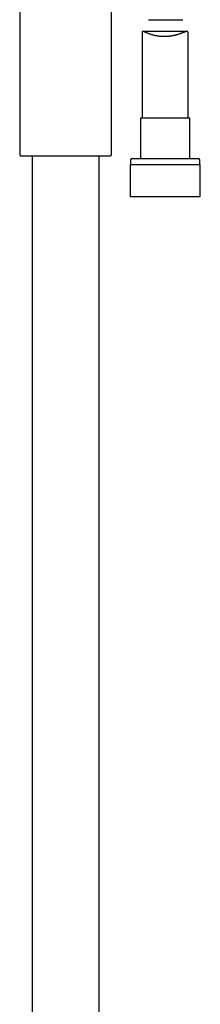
# Model space of a CAD drawing. Header units: millimetres. Extents: x 8 to 1795, y 12 to 2812.
# Tile 28 of 32: x 1254 to 1313, y 1841 to 2163. Entities that reach past the tile are written whole.
import ezdxf

# ---------------------------------------------------------------- set-up
doc = ezdxf.new("R2010")
doc.units = ezdxf.units.MM

msp = doc.modelspace()

# ---------------------------------------------------------------- linework, layer by layer
at = {"color": 7, "linetype": 'Continuous', "lineweight": 30}
for p, q in [((1254.16, 2213.5), (1254.16, 2118.87)), ((1284.16, 2118.87), (1284.16, 2174.85)), ((1296.26, 2162.65), (1307.42, 2162.65)), ((1294.16, 2158.56), (1294.16, 2130.46)), ((1308.8, 2158.82), (1294.37, 2158.82)), ((1309.16, 2130.46), (1309.16, 2158.35)), ((1293.61, 2130.46), (1293.61, 2117.33)), ((1301.36, 2130.46), (1293.61, 2130.46)), ((1309.71, 2130.46), (1301.36, 2130.46)), ((1309.71, 2117.33), (1309.71, 2130.46)), ((1254.45, 2118.16), (1283.86, 2118.16)), ((1258.21, 2118.16), (1258.21, 1636.12)), ((1280.11, 1633.99), (1280.11, 2118.16)), ((1290.18, 2115.33), (1290.18, 2104.83)), ((1290.18, 2115.33), (1301.24, 2115.33)), ((1290.36, 2116.83), (1290.36, 2115.33)), ((1290.86, 2117.33), (1301.26, 2117.33)), ((1301.24, 2115.33), (1313.13, 2115.33)), ((1301.26, 2117.33), (1312.46, 2117.33)), ((1312.96, 2115.33), (1312.96, 2116.83)), ((1313.13, 2104.83), (1313.13, 2115.33)), ((1290.18, 2104.83), (1301.24, 2104.83)), ((1301.24, 2104.83), (1313.13, 2104.83))]:
    msp.add_line(p, q, dxfattribs=at)
for centre, radius, start, end in [((1255.16, 2118.87), 1, 180, 225), ((1283.16, 2118.87), 1, 315, 0), ((1290.86, 2116.83), 0.5, 90, 180), ((1312.46, 2116.83), 0.5, 0, 90)]:
    msp.add_arc(centre, radius, start, end, dxfattribs=at)
msp.add_open_spline([(1309.15, 2158.35), (1309.15, 2158.4), (1309.15, 2158.51), (1309.12, 2158.63), (1309.07, 2158.73), (1308.98, 2158.79), (1308.88, 2158.82), (1308.74, 2158.82), (1308.56, 2158.79), (1308.35, 2158.73), (1308.11, 2158.65), (1307.87, 2158.56), (1307.65, 2158.47), (1307.39, 2158.37), (1307.11, 2158.26), (1306.81, 2158.15), (1306.57, 2158.06), (1306.32, 2157.97), (1305.98, 2157.86), (1305.62, 2157.75), (1305.25, 2157.65), (1304.97, 2157.57), (1304.67, 2157.5), (1304.37, 2157.44), (1304.05, 2157.37), (1303.74, 2157.32), (1303.43, 2157.27), (1303.13, 2157.23), (1302.83, 2157.2), (1302.51, 2157.17), (1302.19, 2157.15), (1301.87, 2157.14), (1301.55, 2157.13), (1301.14, 2157.13), (1300.66, 2157.14), (1300.1, 2157.18), (1299.54, 2157.24), (1299, 2157.33), (1298.49, 2157.42), (1297.99, 2157.54), (1297.51, 2157.67), (1297.04, 2157.81), (1296.59, 2157.97), (1296.16, 2158.13), (1295.77, 2158.29), (1295.42, 2158.44), (1295.14, 2158.56), (1294.89, 2158.67), (1294.68, 2158.75), (1294.52, 2158.8), (1294.39, 2158.82), (1294.3, 2158.82), (1294.23, 2158.79), (1294.18, 2158.73), (1294.16, 2158.66), (1294.16, 2158.59), (1294.16, 2158.56)], degree=3, knots=[0, 0, 0, 0, 0.015931, 0.03428, 0.052136, 0.070156, 0.088667, 0.107334, 0.128104, 0.149037, 0.170413, 0.191915, 0.205419, 0.218924, 0.246123, 0.260016, 0.27391, 0.2879, 0.301891, 0.329081, 0.342776, 0.356471, 0.370487, 0.384503, 0.398639, 0.412775, 0.425757, 0.438738, 0.451827, 0.464915, 0.478357, 0.491798, 0.505367, 0.518936, 0.542336, 0.565903, 0.589986, 0.61424, 0.63771, 0.661324, 0.685366, 0.709547, 0.735322, 0.761252, 0.787668, 0.814254, 0.836073, 0.858008, 0.880347, 0.902855, 0.919536, 0.936314, 0.953427, 0.970672, 0.987358, 1, 1, 1, 1], dxfattribs=at)

doc.saveas('drawing.dxf')
